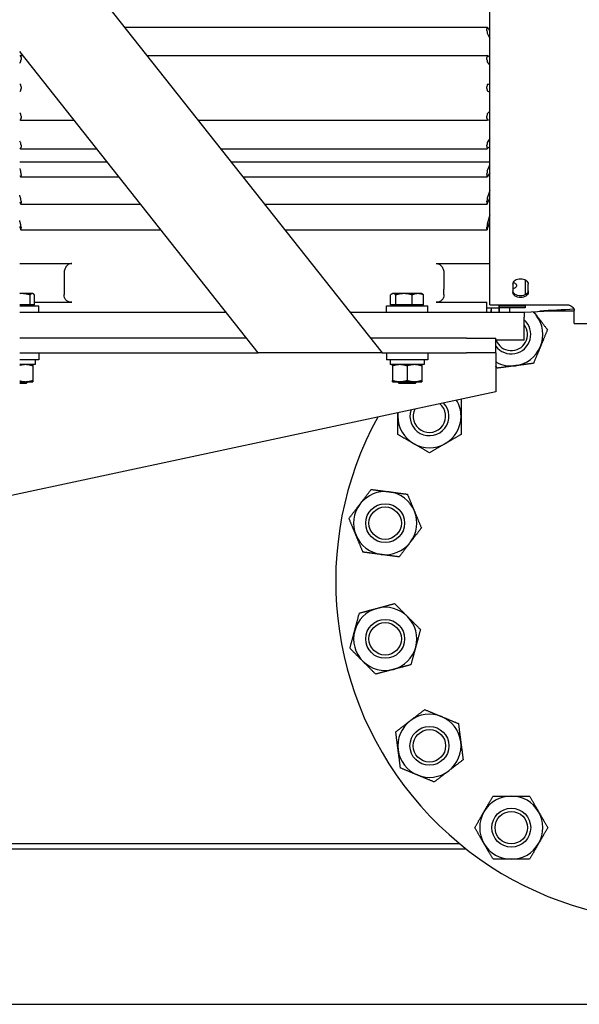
# Model space of a CAD drawing. Header units: inches. Extents: x 12 to 564, y 10 to 374.
# Tile 17 of 158: x 87 to 102, y 86 to 111. Entities that reach past the tile are written whole.
import ezdxf

# ---------------------------------------------------------------- set-up
doc = ezdxf.new("R2010")
doc.units = ezdxf.units.IN
doc.header["$LTSCALE"] = 16
doc.header["$MEASUREMENT"] = 0
doc.layers.add('Visible (ANSI)', color=7, linetype='Continuous', lineweight=30)

msp = doc.modelspace()

# ---------------------------------------------------------------- linework, layer by layer
at = {"layer": 'Visible (ANSI)'}
for p, q in [((99.356, 103.746), (99.356, 115.931)), ((87.266, 114.292), (96.586, 102.514)), ((89.959, 110.89), (99.287, 110.89)), ((93.398, 102.514), (87.266, 110.263)), ((87.292, 110.157), (87.351, 110.157)), ((90.539, 110.157), (99.288, 110.157)), ((87.292, 108.499), (88.662, 108.499)), ((91.85, 108.499), (99.289, 108.499)), ((87.293, 107.759), (89.248, 107.759)), ((92.436, 107.759), (99.288, 107.759)), ((87.266, 107.429), (89.509, 107.429)), ((92.697, 107.429), (99.356, 107.429)), ((87.294, 107.036), (89.82, 107.036)), ((93.008, 107.036), (99.287, 107.036)), ((87.295, 106.339), (90.372, 106.339)), ((93.56, 106.339), (99.286, 106.339)), ((87.296, 105.678), (90.894, 105.678)), ((94.082, 105.678), (99.285, 105.678)), ((87.266, 104.811), (88.605, 104.811)), ((97.975, 104.811), (99.356, 104.811)), ((88.408, 104.569), (88.408, 104.152)), ((98.172, 104.569), (98.172, 104.152)), ((100.259, 104.394), (100.259, 104.005)), ((87.323, 104.038), (87.266, 104.038)), ((87.589, 104.038), (87.323, 104.038)), ((87.602, 104.038), (87.589, 104.038)), ((87.602, 104.038), (87.616, 104.03)), ((88.408, 104.152), (88.408, 104.018)), ((96.852, 104.038), (96.834, 104.028)), ((96.87, 104.038), (96.852, 104.038)), ((97.147, 104.038), (96.87, 104.038)), ((97.505, 104.038), (97.147, 104.038)), ((97.602, 104.038), (97.505, 104.038)), ((97.602, 104.038), (97.621, 104.028)), ((98.172, 104.018), (98.172, 104.152)), ((99.947, 104.281), (99.947, 104.067)), ((100.34, 104.067), (100.34, 104.281)), ((87.532, 103.751), (87.532, 104.005)), ((87.646, 103.751), (87.646, 104.005)), ((87.646, 103.819), (88.605, 103.819)), ((96.804, 103.751), (96.804, 104.005)), ((96.936, 103.751), (96.936, 104.005)), ((97.359, 103.751), (97.359, 104.005)), ((97.65, 103.751), (97.65, 104.005)), ((97.975, 103.819), (99.275, 103.819)), ((99.275, 103.549), (99.275, 103.819)), ((87.532, 103.751), (87.266, 103.751)), ((87.266, 103.726), (87.759, 103.726)), ((92.579, 103.549), (87.266, 103.549)), ((87.646, 103.751), (87.532, 103.751)), ((87.565, 103.751), (87.565, 103.726)), ((87.759, 103.549), (87.759, 103.726)), ((100.239, 103.549), (95.767, 103.549)), ((96.696, 103.726), (97.759, 103.726)), ((96.696, 103.549), (96.696, 103.726)), ((96.936, 103.751), (96.804, 103.751)), ((96.89, 103.751), (96.89, 103.726)), ((97.359, 103.751), (96.936, 103.751)), ((97.65, 103.751), (97.359, 103.751)), ((97.565, 103.751), (97.565, 103.726)), ((97.759, 103.549), (97.759, 103.726)), ((99.275, 103.674), (99.59, 103.674)), ((99.356, 103.746), (101.377, 103.746)), ((99.393, 103.549), (99.393, 103.649)), ((99.59, 103.725), (99.59, 103.746)), ((99.59, 103.725), (100.259, 103.725)), ((99.59, 103.718), (99.59, 103.725)), ((99.59, 103.674), (99.59, 103.718)), ((99.59, 103.718), (99.59, 103.674)), ((99.59, 103.549), (99.59, 103.674)), ((100.259, 103.674), (99.59, 103.674)), ((99.59, 103.674), (99.59, 103.549)), ((99.865, 103.549), (99.865, 103.674)), ((100.239, 103.549), (100.239, 103.431)), ((100.902, 103.588), (100.257, 103.554)), ((100.259, 103.746), (100.259, 103.725)), ((100.259, 103.718), (100.259, 103.725)), ((100.259, 103.718), (100.259, 103.674)), ((101.521, 103.588), (100.636, 103.588)), ((101.521, 103.33), (101.521, 103.606)), ((100.239, 102.84), (100.239, 103.431)), ((101.521, 103.273), (101.521, 103.33)), ((101.521, 103.273), (104.868, 103.273)), ((93.101, 102.889), (87.266, 102.889)), ((98.758, 102.889), (96.289, 102.889)), ((98.758, 102.889), (99.508, 102.889)), ((99.508, 102.514), (99.508, 102.889)), ((100.239, 102.84), (99.508, 102.84)), ((87.266, 102.514), (93.398, 102.514)), ((87.759, 102.337), (87.266, 102.337)), ((87.662, 102.337), (87.662, 102.212)), ((87.759, 102.514), (87.759, 102.337)), ((96.586, 102.514), (93.398, 102.514)), ((96.586, 102.514), (98.758, 102.514)), ((96.696, 102.514), (96.696, 102.337)), ((97.759, 102.337), (96.696, 102.337)), ((96.793, 102.337), (96.793, 102.301)), ((97.662, 102.337), (97.662, 102.212)), ((97.759, 102.514), (97.759, 102.337)), ((99.508, 102.514), (98.758, 102.514)), ((99.508, 102.514), (99.508, 101.514)), ((87.662, 102.212), (87.266, 102.212)), ((87.602, 102.179), (87.602, 101.808)), ((97.662, 102.212), (96.793, 102.212)), ((96.852, 102.179), (96.852, 101.808)), ((97.227, 102.179), (97.227, 101.808)), ((97.602, 102.179), (97.602, 101.808)), ((87.266, 101.774), (87.415, 101.774)), ((87.266, 101.772), (87.477, 101.772)), ((87.415, 101.774), (87.602, 101.774)), ((87.432, 101.726), (87.477, 101.772)), ((87.477, 101.774), (87.477, 101.772)), ((96.852, 101.774), (97.04, 101.774)), ((96.977, 101.774), (96.977, 101.772)), ((96.977, 101.772), (97.477, 101.772)), ((97.023, 101.726), (96.977, 101.772)), ((97.04, 101.774), (97.415, 101.774)), ((97.415, 101.774), (97.602, 101.774)), ((97.432, 101.726), (97.477, 101.772)), ((97.477, 101.774), (97.477, 101.772)), ((99.508, 101.514), (83.133, 98.014)), ((87.432, 101.726), (87.266, 101.726)), ((97.432, 101.726), (97.023, 101.726)), ((80.649, 89.902), (98.57, 89.902)), ((80.649, 89.767), (98.737, 89.767)), ((45.515, 85.767), (109.267, 85.767))]:
    msp.add_line(p, q, dxfattribs=at)
for centre, radius in [((96.663, 98.137), 0.5), ((96.663, 98.137), 0.5), ((96.663, 98.137), 0.417), ((96.663, 95.162), 0.5), ((96.663, 95.162), 0.5), ((96.663, 95.162), 0.417), ((97.801, 92.413), 0.5), ((97.801, 92.413), 0.5), ((97.801, 92.413), 0.417), ((99.905, 90.309), 0.5), ((99.905, 90.309), 0.5), ((99.905, 90.309), 0.417)]:
    msp.add_circle(centre, radius, dxfattribs=at)
for centre, radius, start, end in [((104.141, 96.649), 8.75, 151.1907, 72.1305), ((100.267, 103.358), 0.197, 93, 103.9745), ((99.905, 102.989), 0.812, 37.5, 45.2067), ((99.905, 102.989), 0.5, 217.4294, 48.0846), ((99.905, 102.989), 0.5, 217.4057, 48.0683), ((99.905, 102.989), 0.812, 337.5, 37.5), ((99.905, 102.989), 0.417, 200.9781, 36.6887), ((99.905, 102.989), 0.812, 277.5, 337.5), ((99.905, 102.989), 0.812, 240.7361, 277.5), ((97.801, 100.886), 0.812, 0, 30.5926), ((97.801, 100.886), 0.5, 160.9761, 43.1536), ((97.801, 100.886), 0.5, 160.9871, 43.1427), ((97.801, 100.886), 0.417, 153.7752, 50.3546), ((97.801, 100.886), 0.812, 173.5372, 180), ((97.801, 100.886), 0.812, 180, 240), ((97.801, 100.886), 0.812, 300, 0), ((97.801, 100.886), 0.812, 240, 300), ((96.663, 98.137), 0.812, 82.5, 142.5), ((96.663, 98.137), 0.812, 22.5, 82.5), ((96.663, 98.137), 0.812, 142.5, 202.5), ((96.663, 98.137), 0.812, 322.5, 22.5), ((96.663, 98.137), 0.812, 202.5, 262.5), ((96.663, 98.137), 0.812, 262.5, 322.5), ((96.663, 95.162), 0.812, 105, 165), ((96.663, 95.162), 0.812, 45, 105), ((96.663, 95.162), 0.812, 345, 45), ((96.663, 95.162), 0.812, 165, 225), ((96.663, 95.162), 0.812, 285, 345), ((96.663, 95.162), 0.812, 225, 285), ((97.801, 92.413), 0.812, 67.5, 127.5), ((97.801, 92.413), 0.812, 7.5, 67.5), ((97.801, 92.413), 0.812, 127.5, 187.5), ((97.801, 92.413), 0.812, 307.5, 7.5), ((97.801, 92.413), 0.812, 187.5, 247.5), ((97.801, 92.413), 0.812, 247.5, 307.5), ((99.905, 90.309), 0.812, 90, 150), ((99.905, 90.309), 0.812, 30, 90), ((99.905, 90.309), 0.812, 150, 210), ((99.905, 90.309), 0.812, 330, 30), ((99.905, 90.309), 0.812, 210, 270), ((99.905, 90.309), 0.812, 270, 330)]:
    msp.add_arc(centre, radius, start, end, dxfattribs=at)
for centre, major_axis, ratio, start_param, end_param in [((77.2, 110.27), (1.028, 29.313), 0.752421, 4.757648, 4.758412), ((78.517, 111.345), (-0.866, 28.518), 0.727445, 4.671214, 4.672002), ((107.759, 109.558), (-0.799, 28.904), 0.707264, 1.532305, 1.533099), ((107.175, 110.594), (0.742, 28.538), 0.695933, 1.606773, 1.607578), ((77.201, 109.516), (0.968, 30.025), 0.734667, 4.754969, 4.755733), ((78.042, 110.63), (-0.873, 29.499), 0.719341, 4.671806, 4.672585), ((106.758, 108.827), (-0.695, 28.489), 0.682568, 1.535653, 1.536467), ((78.671, 108.796), (0.796, 29.319), 0.702427, 4.749689, 4.75048), ((107.318, 109.85), (0.742, 28.905), 0.692047, 1.606511, 1.607314), ((78.517, 109.87), (-0.81, 29.438), 0.704789, 4.673911, 4.674699), ((106.895, 108.07), (0.709, -28.516), 0.686701, 4.676743, 4.677554), ((78.042, 108.026), (-0.861, -29.686), 0.714838, 1.610047, 1.610827), ((109.918, 109.161), (-1.015, -30.602), 0.738359, 4.756002, 4.756757), ((77.879, 109.129), (0.88, -29.77), 0.718298, 1.530204, 1.53098), ((106.895, 107.33), (0.73, -28.071), 0.697557, 4.675685, 4.676496), ((78.203, 107.292), (-0.874, -29.112), 0.723389, 1.610956, 1.611738), ((107.318, 108.337), (-0.772, -28.304), 0.706709, 4.749625, 4.750427), ((78.517, 108.356), (0.846, -28.826), 0.719722, 1.530593, 1.531381), ((106.623, 106.621), (0.748, -27.071), 0.713271, 4.674248, 4.675065), ((107.91, 107.606), (-0.89, -27.847), 0.739405, 4.754241, 4.755032), ((77.2, 106.551), (-1.064, -28.932), 0.762283, 1.617719, 1.618483), ((77.879, 107.626), (0.985, -28.376), 0.753426, 1.525276, 1.526052), ((108.538, 105.891), (1.08, -27.159), 0.780969, 4.662045, 4.662824), ((109.736, 106.923), (-1.308, -27.757), 0.806922, 4.769447, 4.770205), ((79.263, 105.921), (-0.91, -26.371), 0.75829, 1.614903, 1.615706), ((78.362, 106.887), (1.05, -26.809), 0.779311, 1.521135, 1.52192), ((107.463, 105.277), (1.123, -24.931), 0.807486, 4.657214, 4.658013), ((106.758, 106.156), (-1.027, -24.319), 0.799015, 4.763793, 4.764607), ((77.024, 105.229), (-1.608, -26.176), 0.848037, 1.641796, 1.642557), ((77.2, 106.216), (1.616, -25.884), 0.850751, 1.498087, 1.498851), ((97.227, 102.301), (0, -2.464), 0.176327, 4.712389, 4.748358)]:
    msp.add_ellipse(centre, major_axis=major_axis, ratio=ratio, start_param=start_param, end_param=end_param, dxfattribs=at)
for points, knots in [([(99.289, 110.888), (99.288, 110.89), (99.287, 110.89), (99.285, 110.888), (99.284, 110.885), (99.282, 110.878), (99.282, 110.873), (99.281, 110.86), (99.28, 110.853), (99.28, 110.846)], [-0.899491, -0.899491, -0.899491, -0.899491, -0.8522921, -0.8522921, -0.7948898, -0.7948898, -0.7378993, -0.7378993, -0.6812787, -0.6812787, -0.6812787, -0.6812787]), ([(99.28, 110.801), (99.28, 110.794), (99.281, 110.786), (99.282, 110.77), (99.282, 110.762), (99.284, 110.75), (99.285, 110.744), (99.287, 110.735), (99.288, 110.732), (99.289, 110.73)], [-0.6805391, -0.6805391, -0.6805391, -0.6805391, -0.6239184, -0.6239184, -0.566928, -0.566928, -0.5095257, -0.5095257, -0.4623268, -0.4623268, -0.4623268, -0.4623268]), ([(87.3, 110.106), (87.3, 110.114), (87.3, 110.121), (87.299, 110.135), (87.298, 110.141), (87.297, 110.15), (87.296, 110.153), (87.293, 110.156), (87.292, 110.157), (87.291, 110.156)], [-0.2284157, -0.2284157, -0.2284157, -0.2284157, -0.171795, -0.171795, -0.1148046, -0.1148046, -0.0574023, -0.0574023, -0.0102034, -0.0102034, -0.0102034, -0.0102034]), ([(99.289, 110.156), (99.288, 110.157), (99.287, 110.156), (99.285, 110.153), (99.284, 110.15), (99.282, 110.141), (99.282, 110.135), (99.281, 110.121), (99.28, 110.114), (99.28, 110.106)], [-0.899491, -0.899491, -0.899491, -0.899491, -0.8522921, -0.8522921, -0.7948898, -0.7948898, -0.7378993, -0.7378993, -0.6812787, -0.6812787, -0.6812787, -0.6812787]), ([(87.291, 109.994), (87.292, 109.996), (87.293, 109.998), (87.296, 110.005), (87.297, 110.011), (87.298, 110.022), (87.299, 110.03), (87.3, 110.045), (87.3, 110.053), (87.3, 110.06)], [-0.4473676, -0.4473676, -0.4473676, -0.4473676, -0.4001687, -0.4001687, -0.3427664, -0.3427664, -0.285776, -0.285776, -0.2291553, -0.2291553, -0.2291553, -0.2291553]), ([(99.28, 110.06), (99.28, 110.053), (99.281, 110.045), (99.282, 110.03), (99.282, 110.022), (99.284, 110.011), (99.285, 110.005), (99.287, 109.998), (99.288, 109.996), (99.289, 109.994)], [-0.6805391, -0.6805391, -0.6805391, -0.6805391, -0.6239184, -0.6239184, -0.566928, -0.566928, -0.5095257, -0.5095257, -0.4623268, -0.4623268, -0.4623268, -0.4623268]), ([(87.3, 109.354), (87.3, 109.362), (87.3, 109.369), (87.299, 109.384), (87.298, 109.39), (87.297, 109.4), (87.296, 109.405), (87.293, 109.41), (87.292, 109.411), (87.291, 109.411)], [-0.2284157, -0.2284157, -0.2284157, -0.2284157, -0.171795, -0.171795, -0.1148046, -0.1148046, -0.0574023, -0.0574023, -0.0102034, -0.0102034, -0.0102034, -0.0102034]), ([(99.289, 109.411), (99.288, 109.411), (99.287, 109.41), (99.285, 109.405), (99.284, 109.4), (99.282, 109.39), (99.282, 109.384), (99.281, 109.369), (99.28, 109.362), (99.28, 109.354)], [-0.899491, -0.899491, -0.899491, -0.899491, -0.8522921, -0.8522921, -0.7948898, -0.7948898, -0.7378993, -0.7378993, -0.6812787, -0.6812787, -0.6812787, -0.6812787]), ([(87.291, 109.248), (87.292, 109.248), (87.293, 109.25), (87.296, 109.255), (87.297, 109.26), (87.298, 109.271), (87.299, 109.278), (87.3, 109.292), (87.3, 109.3), (87.3, 109.308)], [-0.4473676, -0.4473676, -0.4473676, -0.4473676, -0.4001687, -0.4001687, -0.3427664, -0.3427664, -0.285776, -0.285776, -0.2291553, -0.2291553, -0.2291553, -0.2291553]), ([(99.28, 109.308), (99.28, 109.3), (99.281, 109.292), (99.282, 109.278), (99.282, 109.271), (99.284, 109.26), (99.285, 109.255), (99.287, 109.25), (99.288, 109.248), (99.289, 109.248)], [-0.6805391, -0.6805391, -0.6805391, -0.6805391, -0.6239184, -0.6239184, -0.566928, -0.566928, -0.5095257, -0.5095257, -0.4623268, -0.4623268, -0.4623268, -0.4623268]), ([(87.3, 108.599), (87.3, 108.607), (87.3, 108.615), (87.299, 108.63), (87.298, 108.637), (87.297, 108.648), (87.296, 108.653), (87.293, 108.66), (87.292, 108.661), (87.291, 108.662)], [-0.2284157, -0.2284157, -0.2284157, -0.2284157, -0.171795, -0.171795, -0.1148046, -0.1148046, -0.0574023, -0.0574023, -0.0102034, -0.0102034, -0.0102034, -0.0102034]), ([(99.289, 108.662), (99.288, 108.661), (99.287, 108.66), (99.285, 108.653), (99.284, 108.648), (99.282, 108.637), (99.282, 108.63), (99.281, 108.615), (99.28, 108.607), (99.28, 108.599)], [-0.899491, -0.899491, -0.899491, -0.899491, -0.8522921, -0.8522921, -0.7948898, -0.7948898, -0.7378993, -0.7378993, -0.6812787, -0.6812787, -0.6812787, -0.6812787]), ([(87.291, 108.499), (87.292, 108.499), (87.293, 108.5), (87.296, 108.504), (87.297, 108.508), (87.298, 108.518), (87.299, 108.524), (87.3, 108.538), (87.3, 108.546), (87.3, 108.553)], [-0.4473676, -0.4473676, -0.4473676, -0.4473676, -0.4001687, -0.4001687, -0.3427664, -0.3427664, -0.285776, -0.285776, -0.2291553, -0.2291553, -0.2291553, -0.2291553]), ([(99.28, 108.553), (99.28, 108.546), (99.281, 108.538), (99.282, 108.524), (99.282, 108.518), (99.284, 108.508), (99.285, 108.504), (99.287, 108.5), (99.288, 108.499), (99.289, 108.499)], [-0.6805391, -0.6805391, -0.6805391, -0.6805391, -0.6239184, -0.6239184, -0.566928, -0.566928, -0.5095257, -0.5095257, -0.4623268, -0.4623268, -0.4623268, -0.4623268]), ([(87.3, 107.851), (87.3, 107.859), (87.3, 107.867), (87.299, 107.882), (87.298, 107.89), (87.297, 107.902), (87.296, 107.908), (87.293, 107.916), (87.292, 107.918), (87.291, 107.92)], [-0.2284157, -0.2284157, -0.2284157, -0.2284157, -0.171795, -0.171795, -0.1148046, -0.1148046, -0.0574023, -0.0574023, -0.0102034, -0.0102034, -0.0102034, -0.0102034]), ([(99.289, 107.92), (99.288, 107.918), (99.287, 107.916), (99.285, 107.908), (99.284, 107.902), (99.282, 107.89), (99.282, 107.882), (99.281, 107.867), (99.28, 107.859), (99.28, 107.851)], [-0.899491, -0.899491, -0.899491, -0.899491, -0.8522921, -0.8522921, -0.7948898, -0.7948898, -0.7378993, -0.7378993, -0.6812787, -0.6812787, -0.6812787, -0.6812787]), ([(87.291, 107.759), (87.292, 107.759), (87.293, 107.759), (87.296, 107.761), (87.297, 107.764), (87.298, 107.772), (87.299, 107.778), (87.3, 107.791), (87.3, 107.799), (87.3, 107.806)], [-0.4473676, -0.4473676, -0.4473676, -0.4473676, -0.4001687, -0.4001687, -0.3427664, -0.3427664, -0.285776, -0.285776, -0.2291553, -0.2291553, -0.2291553, -0.2291553]), ([(99.28, 107.806), (99.28, 107.799), (99.281, 107.791), (99.282, 107.778), (99.282, 107.772), (99.284, 107.764), (99.285, 107.761), (99.287, 107.759), (99.288, 107.759), (99.289, 107.759)], [-0.6805391, -0.6805391, -0.6805391, -0.6805391, -0.6239184, -0.6239184, -0.566928, -0.566928, -0.5095257, -0.5095257, -0.4623268, -0.4623268, -0.4623268, -0.4623268]), ([(87.3, 107.12), (87.3, 107.127), (87.3, 107.135), (87.299, 107.151), (87.298, 107.159), (87.297, 107.172), (87.296, 107.178), (87.293, 107.188), (87.292, 107.191), (87.291, 107.193)], [-0.2284157, -0.2284157, -0.2284157, -0.2284157, -0.171795, -0.171795, -0.1148046, -0.1148046, -0.0574023, -0.0574023, -0.0102034, -0.0102034, -0.0102034, -0.0102034]), ([(87.291, 107.037), (87.292, 107.036), (87.293, 107.035), (87.296, 107.036), (87.297, 107.038), (87.298, 107.045), (87.299, 107.05), (87.3, 107.062), (87.3, 107.069), (87.3, 107.076)], [-0.4473676, -0.4473676, -0.4473676, -0.4473676, -0.4001687, -0.4001687, -0.3427664, -0.3427664, -0.285776, -0.285776, -0.2291553, -0.2291553, -0.2291553, -0.2291553]), ([(99.289, 107.193), (99.288, 107.191), (99.287, 107.188), (99.285, 107.178), (99.284, 107.172), (99.282, 107.159), (99.282, 107.151), (99.281, 107.135), (99.28, 107.127), (99.28, 107.12)], [-0.899491, -0.899491, -0.899491, -0.899491, -0.8522921, -0.8522921, -0.7948898, -0.7948898, -0.7378993, -0.7378993, -0.6812787, -0.6812787, -0.6812787, -0.6812787]), ([(99.28, 107.076), (99.28, 107.069), (99.281, 107.062), (99.282, 107.05), (99.282, 107.045), (99.284, 107.038), (99.285, 107.036), (99.287, 107.035), (99.288, 107.036), (99.289, 107.037)], [-0.6805391, -0.6805391, -0.6805391, -0.6805391, -0.6239184, -0.6239184, -0.566928, -0.566928, -0.5095257, -0.5095257, -0.4623268, -0.4623268, -0.4623268, -0.4623268]), ([(87.3, 106.415), (87.3, 106.422), (87.3, 106.43), (87.299, 106.446), (87.298, 106.454), (87.297, 106.468), (87.296, 106.475), (87.293, 106.485), (87.292, 106.489), (87.291, 106.492)], [-0.2284157, -0.2284157, -0.2284157, -0.2284157, -0.171795, -0.171795, -0.1148046, -0.1148046, -0.0574023, -0.0574023, -0.0102034, -0.0102034, -0.0102034, -0.0102034]), ([(87.291, 106.343), (87.292, 106.341), (87.293, 106.339), (87.296, 106.339), (87.297, 106.34), (87.298, 106.345), (87.299, 106.349), (87.3, 106.36), (87.3, 106.366), (87.3, 106.373)], [-0.4473676, -0.4473676, -0.4473676, -0.4473676, -0.4001687, -0.4001687, -0.3427664, -0.3427664, -0.285776, -0.285776, -0.2291553, -0.2291553, -0.2291553, -0.2291553]), ([(99.289, 106.492), (99.288, 106.489), (99.287, 106.485), (99.285, 106.475), (99.284, 106.468), (99.282, 106.454), (99.282, 106.446), (99.281, 106.43), (99.28, 106.422), (99.28, 106.415)], [-0.899491, -0.899491, -0.899491, -0.899491, -0.8522921, -0.8522921, -0.7948898, -0.7948898, -0.7378993, -0.7378993, -0.6812787, -0.6812787, -0.6812787, -0.6812787]), ([(99.28, 106.373), (99.28, 106.366), (99.281, 106.36), (99.282, 106.349), (99.282, 106.345), (99.284, 106.34), (99.285, 106.339), (99.287, 106.339), (99.288, 106.341), (99.289, 106.343)], [-0.6805391, -0.6805391, -0.6805391, -0.6805391, -0.6239184, -0.6239184, -0.566928, -0.566928, -0.5095257, -0.5095257, -0.4623268, -0.4623268, -0.4623268, -0.4623268]), ([(87.3, 105.746), (87.3, 105.752), (87.3, 105.76), (87.299, 105.776), (87.298, 105.784), (87.297, 105.798), (87.296, 105.806), (87.293, 105.817), (87.292, 105.822), (87.291, 105.825)], [-0.2284157, -0.2284157, -0.2284157, -0.2284157, -0.171795, -0.171795, -0.1148046, -0.1148046, -0.0574023, -0.0574023, -0.0102034, -0.0102034, -0.0102034, -0.0102034]), ([(99.289, 105.825), (99.288, 105.822), (99.287, 105.817), (99.285, 105.806), (99.284, 105.798), (99.282, 105.784), (99.282, 105.776), (99.281, 105.76), (99.28, 105.752), (99.28, 105.746)], [-0.899491, -0.899491, -0.899491, -0.899491, -0.8522921, -0.8522921, -0.7948898, -0.7948898, -0.7378993, -0.7378993, -0.6812787, -0.6812787, -0.6812787, -0.6812787]), ([(87.291, 105.685), (87.292, 105.682), (87.293, 105.68), (87.296, 105.678), (87.297, 105.678), (87.298, 105.681), (87.299, 105.685), (87.3, 105.694), (87.3, 105.7), (87.3, 105.706)], [-0.4473676, -0.4473676, -0.4473676, -0.4473676, -0.4001687, -0.4001687, -0.3427664, -0.3427664, -0.285776, -0.285776, -0.2291553, -0.2291553, -0.2291553, -0.2291553]), ([(99.28, 105.706), (99.28, 105.7), (99.281, 105.694), (99.282, 105.685), (99.282, 105.681), (99.284, 105.678), (99.285, 105.678), (99.287, 105.68), (99.288, 105.682), (99.289, 105.685)], [-0.6805391, -0.6805391, -0.6805391, -0.6805391, -0.6239184, -0.6239184, -0.566928, -0.566928, -0.5095257, -0.5095257, -0.4623268, -0.4623268, -0.4623268, -0.4623268]), ([(88.605, 104.811), (88.593, 104.811), (88.58, 104.81), (88.555, 104.804), (88.543, 104.799), (88.52, 104.788), (88.508, 104.78), (88.485, 104.761), (88.475, 104.75), (88.457, 104.729), (88.449, 104.716), (88.435, 104.69), (88.429, 104.676), (88.419, 104.649), (88.415, 104.633), (88.41, 104.6), (88.408, 104.584), (88.408, 104.569)], [-1.6546161, -1.6546161, -1.6546161, -1.6546161, -1.5635887, -1.5635887, -1.4725613, -1.4725613, -1.369216, -1.369216, -1.2658708, -1.2658708, -1.1601553, -1.1601553, -1.0544397, -1.0544397, -0.9391458, -0.9391458, -0.8238518, -0.8238518, -0.8238518, -0.8238518]), ([(97.975, 104.811), (97.987, 104.811), (98, 104.81), (98.026, 104.804), (98.038, 104.799), (98.061, 104.788), (98.073, 104.78), (98.096, 104.761), (98.106, 104.75), (98.123, 104.729), (98.132, 104.716), (98.146, 104.69), (98.152, 104.676), (98.161, 104.649), (98.166, 104.633), (98.171, 104.6), (98.172, 104.584), (98.172, 104.569)], [-1.6546161, -1.6546161, -1.6546161, -1.6546161, -1.5635887, -1.5635887, -1.4725613, -1.4725613, -1.369216, -1.369216, -1.2658708, -1.2658708, -1.1601553, -1.1601553, -1.0544397, -1.0544397, -0.9391458, -0.9391458, -0.8238518, -0.8238518, -0.8238518, -0.8238518]), ([(99.947, 104.281), (99.947, 104.299), (99.952, 104.317), (99.972, 104.351), (99.987, 104.367), (100.022, 104.392), (100.044, 104.403), (100.092, 104.417), (100.119, 104.421), (100.143, 104.421), (100.168, 104.421), (100.195, 104.417), (100.243, 104.403), (100.265, 104.392), (100.3, 104.367), (100.315, 104.351), (100.335, 104.317), (100.34, 104.299), (100.34, 104.281)], [-0.753628, -0.753628, -0.753628, -0.753628, -0.565171, -0.565171, -0.376714, -0.376714, -0.188357, -0.188357, 0, 0, 0, 0.188387, 0.188387, 0.376774, 0.376774, 0.565201, 0.565201, 0.753628, 0.753628, 0.753628, 0.753628]), ([(99.956, 104.323), (99.96, 104.322), (99.965, 104.321), (99.984, 104.315), (99.997, 104.309), (100.018, 104.295), (100.027, 104.285), (100.039, 104.266), (100.042, 104.255), (100.042, 104.234), (100.039, 104.224), (100.027, 104.204), (100.018, 104.195), (99.997, 104.181), (99.984, 104.175), (99.962, 104.169), (99.954, 104.167), (99.947, 104.166)], [1.8865674, 1.8865674, 1.8865674, 1.8865674, 1.9211449, 1.9211449, 2.0341534, 2.0341534, 2.147162, 2.147162, 2.2601705, 2.2601705, 2.373179, 2.373179, 2.4861875, 2.4861875, 2.5991961, 2.5991961, 2.6563669, 2.6563669, 2.6563669, 2.6563669]), ([(100.34, 104.11), (100.34, 104.093), (100.335, 104.076), (100.315, 104.044), (100.3, 104.03), (100.265, 104.007), (100.243, 103.997), (100.195, 103.984), (100.168, 103.981), (100.119, 103.981), (100.092, 103.984), (100.044, 103.997), (100.022, 104.007), (99.987, 104.03), (99.972, 104.044), (99.952, 104.076), (99.947, 104.093), (99.947, 104.11)], [0.753413, 0.753413, 0.753413, 0.753413, 0.941841, 0.941841, 1.13027, 1.13027, 1.318658, 1.318658, 1.507045, 1.507045, 1.695403, 1.695403, 1.88376, 1.88376, 2.072219, 2.072219, 2.260678, 2.260678, 2.260678, 2.260678]), ([(100.34, 104.067), (100.34, 104.05), (100.335, 104.033), (100.315, 104.001), (100.3, 103.986), (100.265, 103.964), (100.243, 103.954), (100.195, 103.941), (100.168, 103.938), (100.119, 103.938), (100.092, 103.941), (100.044, 103.954), (100.022, 103.964), (99.987, 103.986), (99.972, 104.001), (99.952, 104.033), (99.947, 104.05), (99.947, 104.067)], [-2.260668, -2.260668, -2.260668, -2.260668, -2.072241, -2.072241, -1.883814, -1.883814, -1.695427, -1.695427, -1.50704, -1.50704, -1.318683, -1.318683, -1.130326, -1.130326, -0.941869, -0.941869, -0.753412, -0.753412, -0.753412, -0.753412]), ([(88.605, 103.819), (88.581, 103.819), (88.555, 103.822), (88.507, 103.838), (88.485, 103.85), (88.46, 103.871), (88.453, 103.879), (88.44, 103.896), (88.434, 103.906), (88.421, 103.931), (88.415, 103.95), (88.409, 103.986), (88.408, 104.002), (88.408, 104.018)], [0, 0, 0, 0, 0.1867678, 0.1867678, 0.3735356, 0.3735356, 0.4578599, 0.4578599, 0.5421842, 0.5421842, 0.6933504, 0.6933504, 0.8107143, 0.8107143, 0.8107143, 0.8107143]), ([(98.172, 104.018), (98.172, 104.002), (98.171, 103.986), (98.165, 103.95), (98.159, 103.931), (98.147, 103.906), (98.141, 103.896), (98.128, 103.879), (98.12, 103.871), (98.095, 103.85), (98.074, 103.838), (98.026, 103.822), (98, 103.819), (97.975, 103.819)], [-4.2112451, -4.2112451, -4.2112451, -4.2112451, -4.0938812, -4.0938812, -3.942715, -3.942715, -3.8583907, -3.8583907, -3.7740664, -3.7740664, -3.5872986, -3.5872986, -3.4005308, -3.4005308, -3.4005308, -3.4005308]), ([(99.382, 103.549), (99.384, 103.562), (99.386, 103.576), (99.389, 103.601), (99.39, 103.614), (99.392, 103.635), (99.393, 103.643), (99.393, 103.649)], [-0.7698886, -0.7698886, -0.7698886, -0.7698886, -0.6718339, -0.6718339, -0.5603784, -0.5603784, -0.4489229, -0.4489229, -0.4489229, -0.4489229]), ([(101.377, 103.746), (101.385, 103.744), (101.394, 103.742), (101.426, 103.731), (101.447, 103.72), (101.482, 103.694), (101.497, 103.677), (101.517, 103.641), (101.521, 103.623), (101.521, 103.606)], [-3.2340566, -3.2340566, -3.2340566, -3.2340566, -3.1673466, -3.1673466, -2.9681236, -2.9681236, -2.7437376, -2.7437376, -2.5193516, -2.5193516, -2.5193516, -2.5193516])]:
    msp.add_open_spline(points, degree=3, knots=knots, dxfattribs=at)
for points in [[(99.356, 110.803), (99.334, 110.832), (99.312, 110.86), (99.289, 110.888)], [(99.289, 110.73), (99.312, 110.687), (99.334, 110.643), (99.356, 110.6)], [(87.291, 110.156), (87.283, 110.152), (87.275, 110.147), (87.266, 110.142)], [(99.356, 110.119), (99.334, 110.132), (99.312, 110.144), (99.289, 110.156)], [(87.266, 109.963), (87.275, 109.973), (87.283, 109.984), (87.291, 109.994)], [(99.289, 109.994), (99.312, 109.967), (99.334, 109.939), (99.356, 109.911)], [(87.291, 109.411), (87.283, 109.413), (87.275, 109.414), (87.266, 109.415)], [(99.356, 109.422), (99.334, 109.419), (99.312, 109.415), (99.289, 109.411)], [(87.266, 109.234), (87.275, 109.239), (87.283, 109.243), (87.291, 109.248)], [(99.289, 109.248), (99.312, 109.236), (99.334, 109.224), (99.356, 109.212)], [(87.291, 108.662), (87.283, 108.67), (87.275, 108.677), (87.266, 108.685)], [(99.356, 108.722), (99.334, 108.702), (99.312, 108.682), (99.289, 108.662)], [(87.266, 108.504), (87.275, 108.502), (87.283, 108.501), (87.291, 108.499)], [(99.289, 108.499), (99.312, 108.504), (99.334, 108.508), (99.356, 108.512)], [(87.291, 107.92), (87.283, 107.933), (87.275, 107.947), (87.266, 107.96)], [(99.356, 108.027), (99.334, 107.991), (99.312, 107.955), (99.289, 107.92)], [(87.266, 107.782), (87.275, 107.775), (87.283, 107.767), (87.291, 107.759)], [(99.289, 107.759), (99.312, 107.78), (99.334, 107.8), (99.356, 107.82)], [(99.289, 107.193), (99.312, 107.244), (99.334, 107.295), (99.356, 107.346)], [(87.266, 107.251), (87.275, 107.232), (87.283, 107.212), (87.291, 107.193)], [(87.266, 107.078), (87.275, 107.065), (87.283, 107.051), (87.291, 107.037)], [(99.356, 107.146), (99.334, 107.11), (99.312, 107.074), (99.289, 107.037)], [(87.291, 106.492), (87.283, 106.517), (87.275, 106.541), (87.266, 106.566)], [(99.356, 106.689), (99.334, 106.623), (99.312, 106.557), (99.289, 106.492)], [(87.266, 106.401), (87.275, 106.382), (87.283, 106.362), (87.291, 106.343)], [(99.289, 106.343), (99.312, 106.394), (99.334, 106.446), (99.356, 106.497)], [(99.356, 106.063), (99.334, 105.984), (99.312, 105.904), (99.289, 105.825)], [(87.291, 105.825), (87.283, 105.855), (87.275, 105.885), (87.266, 105.915)], [(99.289, 105.685), (99.312, 105.751), (99.334, 105.817), (99.356, 105.883)], [(87.266, 105.76), (87.275, 105.735), (87.283, 105.71), (87.291, 105.685)], [(101.517, 103.635), (101.224, 103.619), (100.93, 103.604), (100.636, 103.588)]]:
    msp.add_open_spline(points, degree=3, dxfattribs=at)
for points, weights in [([(87.323, 104.038), (87.295, 104.038), (87.266, 104.036)], [1, 1.01068392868, 1.01535300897]), ([(87.532, 104.005), (87.42, 104.038), (87.323, 104.038)], [1, 1.0379548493, 1]), ([(87.589, 104.038), (87.563, 104.038), (87.532, 104.005)], [1, 1.0379548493, 1]), ([(87.646, 104.005), (87.616, 104.038), (87.589, 104.038)], [1, 1.0379548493, 1]), ([(96.87, 104.038), (96.84, 104.038), (96.804, 104.005)], [1, 1.0379548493, 1]), ([(96.936, 104.005), (96.9, 104.038), (96.87, 104.038)], [1, 1.0379548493, 1]), ([(97.147, 104.038), (97.049, 104.038), (96.936, 104.005)], [1, 1.0379548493, 1]), ([(97.359, 104.005), (97.245, 104.038), (97.147, 104.038)], [1, 1.0379548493, 1]), ([(97.505, 104.038), (97.437, 104.038), (97.359, 104.005)], [1, 1.0379548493, 1]), ([(97.65, 104.005), (97.572, 104.038), (97.505, 104.038)], [1, 1.0379548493, 1]), ([(97.621, 104.028), (97.635, 104.02), (97.65, 104.005)], [1.01859796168, 1.0162939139, 1]), ([(100.486, 103.566), (100.518, 103.525), (100.55, 103.484)], [1.01348460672, 1.00876764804, 1]), ([(100.55, 103.484), (100.682, 103.311), (100.835, 103.112)], [1, 1.0379548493, 1]), ([(100.835, 103.112), (100.739, 102.88), (100.656, 102.678)], [1, 1.0379548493, 1]), ([(100.656, 102.678), (100.572, 102.477), (100.476, 102.245)], [1, 1.0379548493, 1]), ([(87.415, 102.212), (87.344, 102.212), (87.266, 102.191)], [1, 1.03066806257, 1.01177565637]), ([(87.602, 102.179), (87.502, 102.212), (87.415, 102.212)], [1, 1.0379548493, 1]), ([(87.602, 102.212), (87.602, 102.212), (87.602, 102.179)], [1, 1.0379548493, 1]), ([(96.852, 102.179), (96.852, 102.212), (96.852, 102.212)], [1, 1.0379548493, 1]), ([(97.04, 102.212), (96.953, 102.212), (96.852, 102.179)], [1, 1.0379548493, 1]), ([(97.227, 102.179), (97.127, 102.212), (97.04, 102.212)], [1, 1.0379548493, 1]), ([(97.415, 102.212), (97.328, 102.212), (97.227, 102.179)], [1, 1.0379548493, 1]), ([(97.602, 102.179), (97.502, 102.212), (97.415, 102.212)], [1, 1.0379548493, 1]), ([(97.602, 102.212), (97.602, 102.212), (97.602, 102.179)], [1, 1.0379548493, 1]), ([(99.546, 102.123), (99.527, 102.148), (99.508, 102.172)], [1, 1.00465219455, 1.00816393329]), ([(100.011, 102.184), (99.795, 102.155), (99.546, 102.123)], [1, 1.0379548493, 1]), ([(100.476, 102.245), (100.227, 102.212), (100.011, 102.184)], [1, 1.0379548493, 1]), ([(87.266, 101.796), (87.344, 101.774), (87.415, 101.774)], [1.01177565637, 1.03066806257, 1]), ([(87.415, 101.774), (87.502, 101.774), (87.602, 101.808)], [1, 1.0379548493, 1]), ([(87.602, 101.808), (87.602, 101.774), (87.602, 101.774)], [1, 1.0379548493, 1]), ([(96.852, 101.808), (96.953, 101.774), (97.04, 101.774)], [1, 1.0379548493, 1]), ([(96.852, 101.774), (96.852, 101.774), (96.852, 101.808)], [1, 1.0379548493, 1]), ([(97.04, 101.774), (97.127, 101.774), (97.227, 101.808)], [1, 1.0379548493, 1]), ([(97.227, 101.808), (97.328, 101.774), (97.415, 101.774)], [1, 1.0379548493, 1]), ([(97.415, 101.774), (97.502, 101.774), (97.602, 101.808)], [1, 1.0379548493, 1]), ([(97.602, 101.808), (97.602, 101.774), (97.602, 101.774)], [1, 1.0379548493, 1]), ([(98.614, 101.323), (98.614, 101.091), (98.614, 100.886)], [1.00433740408, 1.03564565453, 1]), ([(96.989, 100.886), (96.989, 100.931), (96.989, 100.976)], [1, 1.00762207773, 1.01218283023]), ([(96.989, 100.417), (96.989, 100.668), (96.989, 100.886)], [1, 1.0379548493, 1]), ([(98.614, 100.886), (98.614, 100.668), (98.614, 100.417)], [1, 1.0379548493, 1]), ([(97.395, 100.182), (97.206, 100.291), (96.989, 100.417)], [1, 1.0379548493, 1]), ([(98.614, 100.417), (98.396, 100.291), (98.208, 100.182)], [1, 1.0379548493, 1]), ([(97.801, 99.947), (97.584, 100.073), (97.395, 100.182)], [1, 1.0379548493, 1]), ([(98.208, 100.182), (98.019, 100.073), (97.801, 99.947)], [1, 1.0379548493, 1]), ([(96.018, 98.632), (96.151, 98.804), (96.304, 99.004)], [1, 1.0379548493, 1]), ([(96.304, 99.004), (96.553, 98.971), (96.769, 98.943)], [1, 1.0379548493, 1]), ([(96.769, 98.943), (96.985, 98.914), (97.234, 98.881)], [1, 1.0379548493, 1]), ([(97.234, 98.881), (97.33, 98.649), (97.413, 98.448)], [1, 1.0379548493, 1]), ([(95.733, 98.259), (95.886, 98.459), (96.018, 98.632)], [1, 1.0379548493, 1]), ([(95.912, 97.826), (95.829, 98.027), (95.733, 98.259)], [1, 1.0379548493, 1]), ([(97.413, 98.448), (97.497, 98.247), (97.593, 98.015)], [1, 1.0379548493, 1]), ([(97.593, 98.015), (97.44, 97.815), (97.307, 97.642)], [1, 1.0379548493, 1]), ([(96.092, 97.393), (95.995, 97.625), (95.912, 97.826)], [1, 1.0379548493, 1]), ([(97.307, 97.642), (97.175, 97.47), (97.022, 97.27)], [1, 1.0379548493, 1]), ([(96.557, 97.331), (96.341, 97.36), (96.092, 97.393)], [1, 1.0379548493, 1]), ([(97.022, 97.27), (96.773, 97.303), (96.557, 97.331)], [1, 1.0379548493, 1]), ([(95.999, 95.825), (96.242, 95.89), (96.452, 95.947)], [1, 1.0379548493, 1]), ([(96.452, 95.947), (96.663, 96.003), (96.906, 96.068)], [1, 1.0379548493, 1]), ([(96.906, 96.068), (97.083, 95.89), (97.237, 95.736)], [1, 1.0379548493, 1]), ([(95.878, 95.372), (95.934, 95.582), (95.999, 95.825)], [1, 1.0379548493, 1]), ([(97.237, 95.736), (97.391, 95.582), (97.569, 95.405)], [1, 1.0379548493, 1]), ([(95.757, 94.919), (95.822, 95.162), (95.878, 95.372)], [1, 1.0379548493, 1]), ([(97.569, 95.405), (97.504, 95.162), (97.448, 94.952)], [1, 1.0379548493, 1]), ([(97.448, 94.952), (97.391, 94.741), (97.326, 94.498)], [1, 1.0379548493, 1]), ([(96.088, 94.587), (95.934, 94.741), (95.757, 94.919)], [1, 1.0379548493, 1]), ([(96.42, 94.256), (96.242, 94.433), (96.088, 94.587)], [1, 1.0379548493, 1]), ([(97.326, 94.498), (97.083, 94.433), (96.873, 94.377)], [1, 1.0379548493, 1]), ([(96.873, 94.377), (96.663, 94.321), (96.42, 94.256)], [1, 1.0379548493, 1]), ([(97.307, 93.058), (97.479, 93.19), (97.679, 93.343)], [1, 1.0379548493, 1]), ([(97.679, 93.343), (97.911, 93.247), (98.112, 93.164)], [1, 1.0379548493, 1]), ([(98.112, 93.164), (98.313, 93.081), (98.546, 92.984)], [1, 1.0379548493, 1]), ([(96.935, 92.772), (97.134, 92.925), (97.307, 93.058)], [1, 1.0379548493, 1]), ([(98.546, 92.984), (98.578, 92.735), (98.607, 92.519)], [1, 1.0379548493, 1]), ([(96.996, 92.307), (96.967, 92.523), (96.935, 92.772)], [1, 1.0379548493, 1]), ([(98.607, 92.519), (98.635, 92.303), (98.668, 92.054)], [1, 1.0379548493, 1]), ([(97.057, 91.842), (97.024, 92.091), (96.996, 92.307)], [1, 1.0379548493, 1]), ([(98.668, 92.054), (98.469, 91.901), (98.296, 91.769)], [1, 1.0379548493, 1]), ([(97.49, 91.663), (97.289, 91.746), (97.057, 91.842)], [1, 1.0379548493, 1]), ([(97.924, 91.483), (97.691, 91.579), (97.49, 91.663)], [1, 1.0379548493, 1]), ([(98.296, 91.769), (98.123, 91.636), (97.924, 91.483)], [1, 1.0379548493, 1]), ([(99.201, 90.716), (99.31, 90.904), (99.436, 91.122)], [1, 1.0379548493, 1]), ([(99.436, 91.122), (99.687, 91.122), (99.905, 91.122)], [1, 1.0379548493, 1]), ([(99.905, 91.122), (100.123, 91.122), (100.374, 91.122)], [1, 1.0379548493, 1]), ([(100.374, 91.122), (100.5, 90.904), (100.609, 90.716)], [1, 1.0379548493, 1]), ([(98.967, 90.309), (99.093, 90.527), (99.201, 90.716)], [1, 1.0379548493, 1]), ([(100.609, 90.716), (100.718, 90.527), (100.843, 90.309)], [1, 1.0379548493, 1]), ([(99.201, 89.903), (99.093, 90.092), (98.967, 90.309)], [1, 1.0379548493, 1]), ([(100.843, 90.309), (100.718, 90.092), (100.609, 89.903)], [1, 1.0379548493, 1]), ([(99.436, 89.497), (99.31, 89.715), (99.201, 89.903)], [1, 1.0379548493, 1]), ([(100.609, 89.903), (100.5, 89.715), (100.374, 89.497)], [1, 1.0379548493, 1]), ([(99.905, 89.497), (99.687, 89.497), (99.436, 89.497)], [1, 1.0379548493, 1]), ([(100.374, 89.497), (100.123, 89.497), (99.905, 89.497)], [1, 1.0379548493, 1])]:
    msp.add_rational_spline(points, weights, degree=2, dxfattribs=at)

doc.saveas('drawing.dxf')
